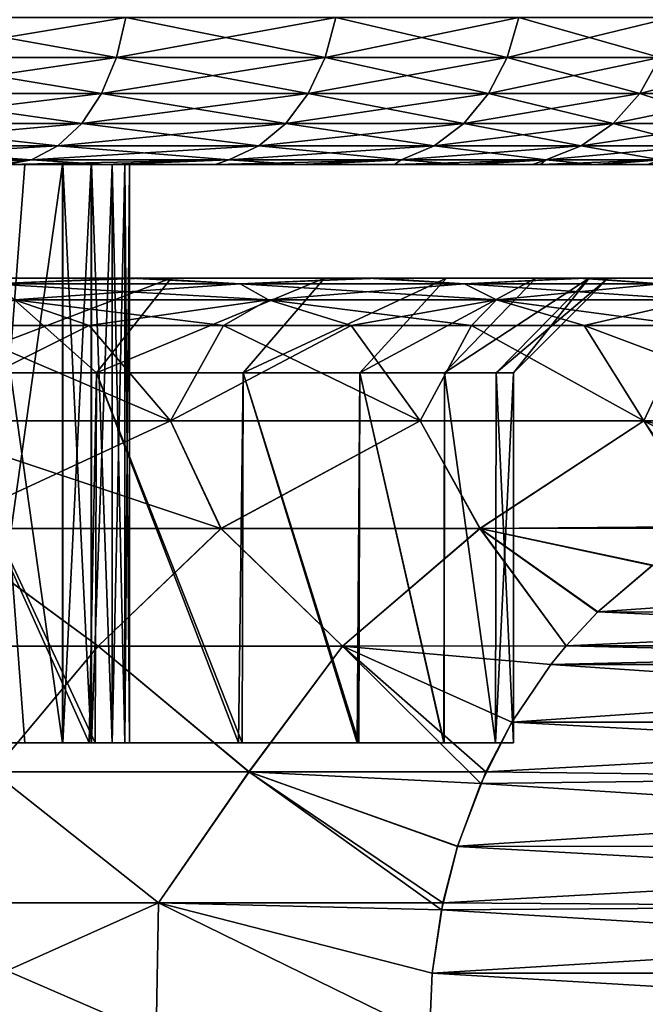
# Model space of a CAD drawing. Header units: metres. Extents: x -106 to 264, y -111 to 81.
# Tile 127 of 256: x 84.54 to 87.85, y 43.67 to 48.87. Entities that reach past the tile are written whole.
import ezdxf

# ---------------------------------------------------------------- set-up
doc = ezdxf.new("R2010")
doc.units = ezdxf.units.M
doc.layers.add('solid_20422013', color=7, linetype='CONTINUOUS')

msp = doc.modelspace()

# ---------------------------------------------------------------- linework, layer by layer
at = {"layer": 'solid_20422013'}
for points in [[(83.828529, 48.665913, -10.617209), (83.870598, 48.87748, -10.678156), (85.103966, 48.87748, -9.711873)], [(83.828529, 48.665913, -10.617209), (85.103966, 48.87748, -9.711873), (85.054863, 48.665913, -9.656441)], [(85.054863, 48.665913, 9.656441), (83.870598, 48.87748, 10.678156), (83.828529, 48.665913, 10.617209)], [(85.054863, 48.665913, 9.656441), (85.103966, 48.87748, 9.711873), (83.870598, 48.87748, 10.678156)], [(85.054863, 48.665913, -9.656441), (85.103966, 48.87748, -9.711873), (86.211876, 48.87748, -8.603969)], [(85.054863, 48.665913, -9.656441), (86.211876, 48.87748, -8.603969), (86.156441, 48.665913, -8.55486)], [(86.156441, 48.665913, 8.55486), (85.103966, 48.87748, 9.711873), (85.054863, 48.665913, 9.656441)], [(86.156441, 48.665913, 8.55486), (86.211876, 48.87748, 8.603969), (85.103966, 48.87748, 9.711873)], [(86.156441, 48.665913, -8.55486), (86.211876, 48.87748, -8.603969), (87.178154, 48.87748, -7.370599)], [(86.156441, 48.665913, -8.55486), (87.178154, 48.87748, -7.370599), (87.11721, 48.665913, -7.32853)], [(87.11721, 48.665913, 7.32853), (86.211876, 48.87748, 8.603969), (86.156441, 48.665913, 8.55486)], [(87.11721, 48.665913, 7.32853), (87.178154, 48.87748, 7.370599), (86.211876, 48.87748, 8.603969)], [(87.11721, 48.665913, -7.32853), (87.178154, 48.87748, -7.370599), (87.988731, 48.87748, -6.02975)], [(87.11721, 48.665913, -7.32853), (87.988731, 48.87748, -6.02975), (87.923157, 48.665913, -5.995334)], [(87.923157, 48.665913, 5.995334), (87.178154, 48.87748, 7.370599), (87.11721, 48.665913, 7.32853)], [(87.923157, 48.665913, 5.995334), (87.988731, 48.87748, 6.02975), (87.178154, 48.87748, 7.370599)], [(83.828529, 48.665913, 10.617209), (83.76075, 48.476158, 10.519011), (84.975739, 48.476158, 9.567129)], [(85.054863, 48.665913, -9.656441), (84.975739, 48.476158, -9.567129), (83.76075, 48.476158, -10.519011)], [(83.828529, 48.665913, -10.617209), (85.054863, 48.665913, -9.656441), (83.76075, 48.476158, -10.519011)], [(85.054863, 48.665913, 9.656441), (83.828529, 48.665913, 10.617209), (84.975739, 48.476158, 9.567129)], [(85.054863, 48.665913, 9.656441), (84.975739, 48.476158, 9.567129), (86.067131, 48.476158, 8.475737)], [(86.156441, 48.665913, -8.55486), (86.067131, 48.476158, -8.475737), (84.975739, 48.476158, -9.567129)], [(85.054863, 48.665913, -9.656441), (86.156441, 48.665913, -8.55486), (84.975739, 48.476158, -9.567129)], [(86.156441, 48.665913, 8.55486), (85.054863, 48.665913, 9.656441), (86.067131, 48.476158, 8.475737)], [(86.156441, 48.665913, 8.55486), (86.067131, 48.476158, 8.475737), (87.019012, 48.476158, 7.260749)], [(87.11721, 48.665913, -7.32853), (87.019012, 48.476158, -7.260749), (86.067131, 48.476158, -8.475737)], [(86.156441, 48.665913, -8.55486), (87.11721, 48.665913, -7.32853), (86.067131, 48.476158, -8.475737)], [(87.11721, 48.665913, 7.32853), (86.156441, 48.665913, 8.55486), (87.019012, 48.476158, 7.260749)], [(87.11721, 48.665913, 7.32853), (87.019012, 48.476158, 7.260749), (87.817505, 48.476158, 5.939883)], [(87.923157, 48.665913, -5.995334), (87.817505, 48.476158, -5.939883), (87.019012, 48.476158, -7.260749)], [(87.11721, 48.665913, -7.32853), (87.923157, 48.665913, -5.995334), (87.019012, 48.476158, -7.260749)], [(87.923157, 48.665913, 5.995334), (87.11721, 48.665913, 7.32853), (87.817505, 48.476158, 5.939883)], [(87.923157, 48.665913, 5.995334), (87.817505, 48.476158, 5.939883), (88.450958, 48.476158, 4.532401)], [(88.562523, 48.665913, -4.574712), (88.450958, 48.476158, -4.532401), (87.817505, 48.476158, -5.939883)], [(87.923157, 48.665913, -5.995334), (88.562523, 48.665913, -4.574712), (87.817505, 48.476158, -5.939883)], [(83.76075, 48.476158, 10.519011), (83.670662, 48.317749, 10.388495), (84.870575, 48.317749, 9.448423)], [(84.975739, 48.476158, -9.567129), (84.870575, 48.317749, -9.448423), (83.670662, 48.317749, -10.388495)], [(83.76075, 48.476158, -10.519011), (84.975739, 48.476158, -9.567129), (83.670662, 48.317749, -10.388495)], [(84.975739, 48.476158, 9.567129), (83.76075, 48.476158, 10.519011), (84.870575, 48.317749, 9.448423)], [(84.975739, 48.476158, 9.567129), (84.870575, 48.317749, 9.448423), (85.948425, 48.317749, 8.370573)], [(86.067131, 48.476158, -8.475737), (85.948425, 48.317749, -8.370573), (84.870575, 48.317749, -9.448423)], [(84.975739, 48.476158, -9.567129), (86.067131, 48.476158, -8.475737), (84.870575, 48.317749, -9.448423)], [(86.067131, 48.476158, 8.475737), (84.975739, 48.476158, 9.567129), (85.948425, 48.317749, 8.370573)], [(86.067131, 48.476158, 8.475737), (85.948425, 48.317749, 8.370573), (86.888496, 48.317749, 7.17066)], [(87.019012, 48.476158, -7.260749), (86.888496, 48.317749, -7.17066), (85.948425, 48.317749, -8.370573)], [(86.067131, 48.476158, -8.475737), (87.019012, 48.476158, -7.260749), (85.948425, 48.317749, -8.370573)], [(87.019012, 48.476158, 7.260749), (86.067131, 48.476158, 8.475737), (86.888496, 48.317749, 7.17066)], [(87.019012, 48.476158, 7.260749), (86.888496, 48.317749, 7.17066), (87.677078, 48.317749, 5.866184)], [(87.817505, 48.476158, -5.939883), (87.677078, 48.317749, -5.866184), (86.888496, 48.317749, -7.17066)], [(87.019012, 48.476158, -7.260749), (87.817505, 48.476158, -5.939883), (86.888496, 48.317749, -7.17066)], [(87.817505, 48.476158, 5.939883), (87.019012, 48.476158, 7.260749), (87.677078, 48.317749, 5.866184)], [(87.817505, 48.476158, 5.939883), (87.677078, 48.317749, 5.866184), (88.302673, 48.317749, 4.476164)], [(88.450958, 48.476158, -4.532401), (88.302673, 48.317749, -4.476164), (87.677078, 48.317749, -5.866184)], [(87.817505, 48.476158, -5.939883), (88.450958, 48.476158, -4.532401), (87.677078, 48.317749, -5.866184)], [(88.450958, 48.476158, 4.532401), (87.817505, 48.476158, 5.939883), (88.302673, 48.317749, 4.476164)], [(83.670662, 48.317749, 10.388495), (83.56279, 48.198643, 10.23222), (84.744652, 48.198643, 9.306291)], [(84.870575, 48.317749, -9.448423), (84.744652, 48.198643, -9.306291), (83.56279, 48.198643, -10.23222)], [(83.670662, 48.317749, -10.388495), (84.870575, 48.317749, -9.448423), (83.56279, 48.198643, -10.23222)], [(84.870575, 48.317749, 9.448423), (83.670662, 48.317749, 10.388495), (84.744652, 48.198643, 9.306291)], [(84.870575, 48.317749, 9.448423), (84.744652, 48.198643, 9.306291), (85.80629, 48.198643, 8.244654)], [(85.948425, 48.317749, -8.370573), (85.80629, 48.198643, -8.244654), (84.744652, 48.198643, -9.306291)], [(84.870575, 48.317749, -9.448423), (85.948425, 48.317749, -8.370573), (84.744652, 48.198643, -9.306291)], [(85.948425, 48.317749, 8.370573), (84.870575, 48.317749, 9.448423), (85.80629, 48.198643, 8.244654)], [(85.948425, 48.317749, 8.370573), (85.80629, 48.198643, 8.244654), (86.732224, 48.198643, 7.062791)], [(86.888496, 48.317749, -7.17066), (86.732224, 48.198643, -7.062791), (85.80629, 48.198643, -8.244654)], [(85.948425, 48.317749, -8.370573), (86.888496, 48.317749, -7.17066), (85.80629, 48.198643, -8.244654)], [(86.888496, 48.317749, 7.17066), (85.948425, 48.317749, 8.370573), (86.732224, 48.198643, 7.062791)], [(86.888496, 48.317749, 7.17066), (86.732224, 48.198643, 7.062791), (87.508942, 48.198643, 5.777938)], [(87.677078, 48.317749, -5.866184), (87.508942, 48.198643, -5.777938), (86.732224, 48.198643, -7.062791)], [(86.888496, 48.317749, -7.17066), (87.677078, 48.317749, -5.866184), (86.732224, 48.198643, -7.062791)], [(87.677078, 48.317749, 5.866184), (86.888496, 48.317749, 7.17066), (87.508942, 48.198643, 5.777938)], [(87.677078, 48.317749, 5.866184), (87.508942, 48.198643, 5.777938), (88.12513, 48.198643, 4.408829)], [(88.302673, 48.317749, -4.476164), (88.12513, 48.198643, -4.408829), (87.508942, 48.198643, -5.777938)], [(87.677078, 48.317749, -5.866184), (88.302673, 48.317749, -4.476164), (87.508942, 48.198643, -5.777938)], [(88.302673, 48.317749, 4.476164), (87.677078, 48.317749, 5.866184), (88.12513, 48.198643, 4.408829)], [(83.56279, 48.198643, 10.23222), (83.442558, 48.124825, 10.058037), (84.604301, 48.124825, 9.147869)], [(84.744652, 48.198643, -9.306291), (84.604301, 48.124825, -9.147869), (83.442558, 48.124825, -10.058037)], [(83.56279, 48.198643, -10.23222), (84.744652, 48.198643, -9.306291), (83.442558, 48.124825, -10.058037)], [(84.744652, 48.198643, 9.306291), (83.56279, 48.198643, 10.23222), (84.604301, 48.124825, 9.147869)], [(84.744652, 48.198643, 9.306291), (84.604301, 48.124825, 9.147869), (85.647873, 48.124825, 8.104305)], [(85.80629, 48.198643, -8.244654), (85.647873, 48.124825, -8.104305), (84.604301, 48.124825, -9.147869)], [(84.744652, 48.198643, -9.306291), (85.80629, 48.198643, -8.244654), (84.604301, 48.124825, -9.147869)], [(85.80629, 48.198643, 8.244654), (84.744652, 48.198643, 9.306291), (85.647873, 48.124825, 8.104305)], [(85.80629, 48.198643, 8.244654), (85.647873, 48.124825, 8.104305), (86.558037, 48.124825, 6.942562)], [(86.732224, 48.198643, -7.062791), (86.558037, 48.124825, -6.942562), (85.647873, 48.124825, -8.104305)], [(85.80629, 48.198643, -8.244654), (86.732224, 48.198643, -7.062791), (85.647873, 48.124825, -8.104305)], [(86.732224, 48.198643, 7.062791), (85.80629, 48.198643, 8.244654), (86.558037, 48.124825, 6.942562)], [(86.732224, 48.198643, 7.062791), (86.558037, 48.124825, 6.942562), (87.321533, 48.124825, 5.67958)], [(87.508942, 48.198643, -5.777938), (87.321533, 48.124825, -5.67958), (86.558037, 48.124825, -6.942562)], [(86.732224, 48.198643, -7.062791), (87.508942, 48.198643, -5.777938), (86.558037, 48.124825, -6.942562)], [(87.508942, 48.198643, 5.777938), (86.732224, 48.198643, 7.062791), (87.321533, 48.124825, 5.67958)], [(87.508942, 48.198643, 5.777938), (87.321533, 48.124825, 5.67958), (87.927231, 48.124825, 4.333778)], [(88.12513, 48.198643, -4.408829), (87.927231, 48.124825, -4.333778), (87.321533, 48.124825, -5.67958)], [(87.508942, 48.198643, -5.777938), (88.12513, 48.198643, -4.408829), (87.321533, 48.124825, -5.67958)], [(88.12513, 48.198643, 4.408829), (87.508942, 48.198643, 5.777938), (87.927231, 48.124825, 4.333778)], [(84.604301, 48.124825, 9.147869), (83.442558, 48.124825, 10.058037), (84.422333, 48.099998, 9.01168)], [(83.442558, 48.124825, -10.058037), (84.604301, 48.124825, -9.147869), (83.860176, 48.099998, -9.475333)], [(84.604301, 48.124825, -9.147869), (84.47197, 48.099998, -8.967382), (83.860176, 48.099998, -9.475333)], [(84.604301, 48.124825, 9.147869), (84.422333, 48.099998, 9.01168), (84.991005, 48.099998, 8.479493)], [(85.647873, 48.124825, -8.104305), (85.043022, 48.099998, -8.427077), (84.47197, 48.099998, -8.967382)], [(84.604301, 48.124825, -9.147869), (85.647873, 48.124825, -8.104305), (84.47197, 48.099998, -8.967382)], [(85.647873, 48.124825, 8.104305), (84.604301, 48.124825, 9.147869), (84.991005, 48.099998, 8.479493)], [(85.647873, 48.124825, 8.104305), (84.991005, 48.099998, 8.479493), (86.017212, 48.099998, 7.308202)], [(85.647873, 48.124825, -8.104305), (85.574356, 48.099998, -7.851888), (85.043022, 48.099998, -8.427077)], [(86.558037, 48.124825, -6.942562), (86.069359, 48.099998, -7.239356), (85.574356, 48.099998, -7.851888)], [(85.647873, 48.124825, -8.104305), (86.558037, 48.124825, -6.942562), (85.574356, 48.099998, -7.851888)], [(86.558037, 48.124825, 6.942562), (85.647873, 48.124825, 8.104305), (86.017212, 48.099998, 7.308202)], [(86.558037, 48.124825, 6.942562), (86.017212, 48.099998, 7.308202), (86.883499, 48.099998, 6.015114)], [(86.558037, 48.124825, -6.942562), (86.523186, 48.099998, -6.597017), (86.069359, 48.099998, -7.239356)], [(87.321533, 48.124825, -5.67958), (86.930962, 48.099998, -5.932408), (86.523186, 48.099998, -6.597017)], [(86.558037, 48.124825, -6.942562), (87.321533, 48.124825, -5.67958), (86.523186, 48.099998, -6.597017)], [(87.321533, 48.124825, 5.67958), (86.558037, 48.124825, 6.942562), (86.883499, 48.099998, 6.015114)], [(87.321533, 48.124825, 5.67958), (86.883499, 48.099998, 6.015114), (87.250496, 48.099998, 5.329163)], [(87.321533, 48.124825, -5.67958), (87.293648, 48.099998, -5.242115), (86.930962, 48.099998, -5.932408)], [(87.321533, 48.124825, 5.67958), (87.250496, 48.099998, 5.329163), (87.5756, 48.099998, 4.613967)], [(87.927231, 48.124825, -4.333778), (87.613075, 48.099998, -4.523924), (87.293648, 48.099998, -5.242115)], [(87.321533, 48.124825, -5.67958), (87.927231, 48.124825, -4.333778), (87.293648, 48.099998, -5.242115)], [(87.927231, 48.124825, 4.333778), (87.321533, 48.124825, 5.67958), (87.5756, 48.099998, 4.613967)], [(87.927231, 48.124825, 4.333778), (87.5756, 48.099998, 4.613967), (87.854584, 48.099998, 3.879293)], [(87.927231, 48.124825, -4.333778), (87.88575, 48.099998, -3.787179), (87.613075, 48.099998, -4.523924)], [(76.465355, 48.099998, -8.621778), (84.47197, 48.099998, -8.967382), (85.043022, 48.099998, -8.427077)], [(77.689178, 48.099998, -8.540537), (76.465355, 48.099998, -8.621778), (85.043022, 48.099998, -8.427077)], [(78.890289, 48.099998, -8.283485), (77.689178, 48.099998, -8.540537), (85.043022, 48.099998, -8.427077)], [(84.991005, 48.099998, 8.479493), (77.757996, 48.099998, 8.530676), (78.958427, 48.099998, 8.263096)], [(84.991005, 48.099998, 8.479493), (84.422333, 48.099998, 9.01168), (77.757996, 48.099998, 8.530676)], [(78.890289, 48.099998, -8.283485), (85.043022, 48.099998, -8.427077), (85.574356, 48.099998, -7.851888)], [(80.043869, 48.099998, -7.861043), (78.890289, 48.099998, -8.283485), (85.574356, 48.099998, -7.851888)], [(84.991005, 48.099998, 8.479493), (78.958427, 48.099998, 8.263096), (80.108856, 48.099998, 7.831429)], [(81.123268, 48.099998, -7.277587), (80.043869, 48.099998, -7.861043), (85.574356, 48.099998, -7.851888)], [(86.017212, 48.099998, 7.308202), (80.108856, 48.099998, 7.831429), (81.179695, 48.099998, 7.241518)], [(86.017212, 48.099998, 7.308202), (84.991005, 48.099998, 8.479493), (80.108856, 48.099998, 7.831429)], [(81.123268, 48.099998, -7.277587), (86.069359, 48.099998, -7.239356), (86.523186, 48.099998, -6.597017)], [(82.110878, 48.099998, -6.547771), (81.123268, 48.099998, -7.277587), (86.523186, 48.099998, -6.597017)], [(81.123268, 48.099998, -7.277587), (85.574356, 48.099998, -7.851888), (86.069359, 48.099998, -7.239356)], [(86.017212, 48.099998, 7.308202), (81.179695, 48.099998, 7.241518), (82.155968, 48.099998, 6.508871)], [(82.110878, 48.099998, -6.547771), (86.523186, 48.099998, -6.597017), (86.930962, 48.099998, -5.932408)], [(82.985405, 48.099998, -5.681097), (82.110878, 48.099998, -6.547771), (86.930962, 48.099998, -5.932408)], [(86.883499, 48.099998, 6.015114), (82.155968, 48.099998, 6.508871), (83.017311, 48.099998, 5.645023)], [(86.883499, 48.099998, 6.015114), (86.017212, 48.099998, 7.308202), (82.155968, 48.099998, 6.508871)], [(82.985405, 48.099998, -5.681097), (86.930962, 48.099998, -5.932408), (87.293648, 48.099998, -5.242115)], [(83.377586, 48.099998, -5.20064), (82.985405, 48.099998, -5.681097), (87.293648, 48.099998, -5.242115)], [(87.250496, 48.099998, 5.329163), (83.017311, 48.099998, 5.645023), (83.750366, 48.099998, 4.667745)], [(87.250496, 48.099998, 5.329163), (86.883499, 48.099998, 6.015114), (83.017311, 48.099998, 5.645023)], [(83.377586, 48.099998, -5.20064), (87.293648, 48.099998, -5.242115), (87.613075, 48.099998, -4.523924)], [(83.731186, 48.099998, -4.697393), (83.377586, 48.099998, -5.20064), (87.613075, 48.099998, -4.523924)], [(84.047455, 48.099998, -4.167731), (83.731186, 48.099998, -4.697393), (87.613075, 48.099998, -4.523924)], [(87.5756, 48.099998, 4.613967), (83.750366, 48.099998, 4.667745), (84.338463, 48.099998, 3.590037)], [(87.5756, 48.099998, 4.613967), (87.250496, 48.099998, 5.329163), (83.750366, 48.099998, 4.667745)], [(84.047455, 48.099998, -4.167731), (87.613075, 48.099998, -4.523924), (87.88575, 48.099998, -3.787179)], [(84.328812, 48.099998, -3.609987), (84.047455, 48.099998, -4.167731), (87.88575, 48.099998, -3.787179)], [(84.338463, 48.099998, 3.590037), (84.328812, 45.045994, 3.609987), (84.570618, 45.045994, 3.03357)], [(84.570618, 48.099998, -3.03357), (84.338463, 45.045994, -3.590037), (84.328812, 48.099998, -3.609987)], [(84.328812, 48.099998, -3.609987), (87.88575, 48.099998, -3.787179), (88.108154, 48.099998, -3.04122)], [(84.570618, 48.099998, -3.03357), (84.328812, 48.099998, -3.609987), (88.108154, 48.099998, -3.04122)], [(84.338463, 48.099998, 3.590037), (84.570618, 45.045994, 3.03357), (84.768242, 45.045994, 2.447891)], [(84.771233, 48.099998, 2.437751), (84.338463, 48.099998, 3.590037), (84.768242, 45.045994, 2.447891)], [(84.768242, 48.099998, -2.447891), (84.771233, 45.045994, -2.437751), (84.338463, 45.045994, -3.590037)], [(84.768242, 48.099998, -2.447891), (84.338463, 45.045994, -3.590037), (84.570618, 48.099998, -3.03357)], [(88.083214, 48.099998, 3.134906), (84.338463, 48.099998, 3.590037), (84.771233, 48.099998, 2.437751)], [(87.854584, 48.099998, 3.879293), (87.5756, 48.099998, 4.613967), (84.338463, 48.099998, 3.590037)], [(88.083214, 48.099998, 3.134906), (87.854584, 48.099998, 3.879293), (84.338463, 48.099998, 3.590037)], [(84.570618, 48.099998, -3.03357), (88.108154, 48.099998, -3.04122), (88.280251, 48.099998, -2.282964)], [(84.768242, 48.099998, -2.447891), (84.570618, 48.099998, -3.03357), (88.280251, 48.099998, -2.282964)], [(84.771233, 48.099998, 2.437751), (84.768242, 45.045994, 2.447891), (84.920891, 45.045994, 1.854517)], [(84.920891, 48.099998, -1.854517), (84.771233, 45.045994, -2.437751), (84.768242, 48.099998, -2.447891)], [(84.920891, 48.099998, -1.854517), (84.768242, 48.099998, -2.447891), (88.280251, 48.099998, -2.282964)], [(84.921906, 48.099998, 1.84779), (84.771233, 48.099998, 2.437751), (84.920891, 45.045994, 1.854517)], [(84.920891, 48.099998, -1.854517), (84.921906, 45.045994, -1.84779), (84.771233, 45.045994, -2.437751)], [(88.261375, 48.099998, 2.377588), (84.771233, 48.099998, 2.437751), (84.921906, 48.099998, 1.84779)], [(88.261375, 48.099998, 2.377588), (88.083214, 48.099998, 3.134906), (84.771233, 48.099998, 2.437751)], [(84.921906, 48.099998, 1.84779), (84.920891, 45.045994, 1.854517), (85.030907, 45.045994, 1.248744)], [(85.030907, 48.099998, -1.248744), (84.921906, 45.045994, -1.84779), (84.920891, 48.099998, -1.854517)], [(84.920891, 48.099998, -1.854517), (88.280251, 48.099998, -2.282964), (88.40361, 48.099998, -1.509287)], [(85.030907, 48.099998, -1.248744), (84.920891, 48.099998, -1.854517), (88.40361, 48.099998, -1.509287)], [(85.030754, 48.099998, 1.244845), (84.921906, 48.099998, 1.84779), (85.030907, 45.045994, 1.248744)], [(85.030907, 48.099998, -1.248744), (85.030754, 45.045994, -1.244845), (84.921906, 45.045994, -1.84779)], [(88.390984, 48.099998, 1.604072), (84.921906, 48.099998, 1.84779), (85.030754, 48.099998, 1.244845)], [(88.390984, 48.099998, 1.604072), (88.261375, 48.099998, 2.377588), (84.921906, 48.099998, 1.84779)], [(85.030754, 48.099998, 1.244845), (85.030907, 45.045994, 1.248744), (85.098274, 45.045994, 0.630571)], [(85.097786, 48.099998, 0.628915), (85.030754, 48.099998, 1.244845), (85.098274, 45.045994, 0.630571)], [(85.098274, 48.099998, -0.630571), (85.097786, 45.045994, -0.628915), (85.030754, 45.045994, -1.244845)], [(85.098274, 48.099998, -0.630571), (85.030754, 45.045994, -1.244845), (85.030907, 48.099998, -1.248744)], [(88.470871, 48.099998, 0.824049), (85.030754, 48.099998, 1.244845), (85.097786, 48.099998, 0.628915)], [(88.470871, 48.099998, 0.824049), (88.390984, 48.099998, 1.604072), (85.030754, 48.099998, 1.244845)], [(85.030907, 48.099998, -1.248744), (88.40361, 48.099998, -1.509287), (88.49984, 48.099998, 0.04721)], [(85.098274, 48.099998, -0.630571), (85.030907, 48.099998, -1.248744), (88.49984, 48.099998, 0.04721)], [(85.097786, 48.099998, 0.628915), (85.098274, 45.045994, 0.630571), (85.123001, 45.045994)], [(85.123001, 48.099998), (85.123001, 45.045994), (85.097786, 45.045994, -0.628915)], [(85.097786, 48.099998, 0.628915), (85.123001, 45.045994), (85.123001, 48.099998)], [(85.098274, 48.099998, -0.630571), (85.123001, 48.099998), (85.097786, 45.045994, -0.628915)], [(88.49984, 48.099998, 0.04721), (85.097786, 48.099998, 0.628915), (85.123001, 48.099998)], [(88.49984, 48.099998, 0.04721), (88.470871, 48.099998, 0.824049), (85.097786, 48.099998, 0.628915)], [(85.098274, 48.099998, -0.630571), (88.49984, 48.099998, 0.04721), (85.123001, 48.099998)], [(83.73217, 47.5, -11.571076), (85.126991, 47.5, -10.571954), (84.387207, 47.471123, -11.426587)], [(84.384346, 47.5, -7.884067), (85.126991, 47.5, -10.571954), (83.73217, 47.5, -11.571076)], [(84.387207, 47.471123, 11.426587), (85.200012, 47.5, 10.512093), (83.82196, 47.5, 11.514871)], [(84.384064, 47.5, 7.884346), (83.82196, 47.5, 11.514871), (85.200012, 47.5, 10.512093)], [(84.030685, 46.999992, -7.530687), (84.949211, 46.999992, -6.483309), (84.384346, 47.5, -7.884067)], [(84.030685, 46.999992, 7.530687), (84.384064, 47.5, 7.884346), (85.34269, 47.5, 6.789998)], [(84.030685, 46.999992, 7.530687), (85.34269, 47.5, 6.789998), (84.949211, 46.999992, 6.483309)], [(85.34269, 47.5, 6.789998), (84.384064, 47.5, 7.884346), (85.200012, 47.5, 10.512093)], [(84.384346, 47.5, -7.884067), (85.342926, 47.5, -6.789694), (85.126991, 47.5, -10.571954)], [(84.949211, 46.999992, -6.483309), (85.342926, 47.5, -6.789694), (84.384346, 47.5, -7.884067)], [(85.126991, 47.5, -10.571954), (85.707024, 47.471123, -10.392577), (84.387207, 47.471123, -11.426587)], [(84.387207, 47.471123, 11.426587), (85.707024, 47.471123, 10.392577), (85.200012, 47.5, 10.512093)], [(84.949211, 46.999992, -6.483309), (86.152946, 47.5, -5.58053), (85.342926, 47.5, -6.789694)], [(84.949211, 46.999992, -6.483309), (85.723167, 46.999992, -5.325), (86.152946, 47.5, -5.58053)], [(84.949211, 46.999992, 6.483309), (85.34269, 47.5, 6.789998), (86.152771, 47.5, 5.580833)], [(84.949211, 46.999992, 6.483309), (86.152771, 47.5, 5.580833), (85.723167, 46.999992, 5.325)], [(85.126991, 47.5, -10.571954), (86.38179, 47.5, -9.409348), (85.707024, 47.471123, -10.392577)], [(86.152946, 47.5, -5.58053), (86.38179, 47.5, -9.409348), (85.126991, 47.5, -10.571954)], [(85.342926, 47.5, -6.789694), (86.152946, 47.5, -5.58053), (85.126991, 47.5, -10.571954)], [(85.707024, 47.471123, 10.392577), (86.437057, 47.5, 9.351251), (85.200012, 47.5, 10.512093)], [(85.34269, 47.5, 6.789998), (85.200012, 47.5, 10.512093), (86.437057, 47.5, 9.351251)], [(86.152771, 47.5, 5.580833), (85.34269, 47.5, 6.789998), (86.437057, 47.5, 9.351251)], [(86.38179, 47.5, -9.409348), (86.892578, 47.471123, -9.20702), (85.707024, 47.471123, -10.392577)], [(85.707024, 47.471123, 10.392577), (86.892578, 47.471123, 9.20702), (86.437057, 47.5, 9.351251)], [(85.723167, 46.999992, -5.325), (86.797142, 47.5, -4.273884), (86.152946, 47.5, -5.58053)], [(85.723167, 46.999992, -5.325), (86.339317, 46.999992, -4.075579), (86.797142, 47.5, -4.273884)], [(85.723167, 46.999992, 5.325), (86.152771, 47.5, 5.580833), (86.797028, 47.5, 4.274156)], [(85.723167, 46.999992, 5.325), (86.797028, 47.5, 4.274156), (86.339317, 46.999992, 4.075579)], [(86.797028, 47.5, 4.274156), (86.152771, 47.5, 5.580833), (86.437057, 47.5, 9.351251)], [(86.152946, 47.5, -5.58053), (86.797142, 47.5, -4.273884), (86.38179, 47.5, -9.409348)], [(86.339317, 46.999992, -4.075579), (87.268005, 47.5, -2.893493), (86.797142, 47.5, -4.273884)], [(86.339317, 46.999992, -4.075579), (86.787109, 46.999992, -2.756423), (87.268005, 47.5, -2.893493)], [(86.339317, 46.999992, 4.075579), (86.797028, 47.5, 4.274156), (87.267952, 47.5, 2.893705)], [(86.339317, 46.999992, 4.075579), (87.267952, 47.5, 2.893705), (86.787109, 46.999992, 2.756423)], [(86.38179, 47.5, -9.409348), (87.49369, 47.5, -8.080476), (86.892578, 47.471123, -9.20702)], [(87.268005, 47.5, -2.893493), (87.49369, 47.5, -8.080476), (86.38179, 47.5, -9.409348)], [(86.797142, 47.5, -4.273884), (87.268005, 47.5, -2.893493), (86.38179, 47.5, -9.409348)], [(86.892578, 47.471123, 9.20702), (87.530716, 47.5, 8.030489), (86.437057, 47.5, 9.351251)], [(86.797028, 47.5, 4.274156), (86.437057, 47.5, 9.351251), (87.530716, 47.5, 8.030489)], [(86.787109, 46.999992, -2.756423), (87.550636, 47.5, -1.472554), (87.268005, 47.5, -2.893493)], [(86.787109, 46.999992, -2.756423), (87.058891, 46.999992, -1.390104), (87.550636, 47.5, -1.472554)], [(86.787109, 46.999992, 2.756423), (87.267952, 47.5, 2.893705), (87.550621, 47.5, 1.472675)], [(86.787109, 46.999992, 2.756423), (87.550621, 47.5, 1.472675), (87.058891, 46.999992, 1.390104)], [(87.267952, 47.5, 2.893705), (86.797028, 47.5, 4.274156), (87.530716, 47.5, 8.030489)], [(87.49369, 47.5, -8.080476), (87.92659, 47.471123, -7.887204), (86.892578, 47.471123, -9.20702)], [(86.892578, 47.471123, 9.20702), (87.92659, 47.471123, 7.887204), (87.530716, 47.5, 8.030489)], [(87.058891, 46.999992, 1.390104), (87.550621, 47.5, 1.472675), (87.650009, 47.5)], [(87.058891, 46.999992, 1.390104), (87.650009, 47.5), (87.150002, 46.999992)], [(87.058891, 46.999992, -1.390104), (87.150002, 46.999992), (87.550636, 47.5, -1.472554)], [(87.150002, 46.999992), (87.650009, 47.5), (87.550636, 47.5, -1.472554)], [(87.550621, 47.5, 1.472675), (87.267952, 47.5, 2.893705), (87.530716, 47.5, 8.030489)], [(87.268005, 47.5, -2.893493), (87.550636, 47.5, -1.472554), (87.49369, 47.5, -8.080476)], [(87.49369, 47.5, -8.080476), (88.427277, 47.5, -6.628619), (87.92659, 47.471123, -7.887204)], [(87.650009, 47.5), (88.427277, 47.5, -6.628619), (87.49369, 47.5, -8.080476)], [(87.550636, 47.5, -1.472554), (87.650009, 47.5), (87.49369, 47.5, -8.080476)], [(87.92659, 47.471123, 7.887204), (88.448807, 47.5, 6.589761), (87.530716, 47.5, 8.030489)], [(87.550621, 47.5, 1.472675), (87.530716, 47.5, 8.030489), (88.448807, 47.5, 6.589761)], [(87.550621, 47.5, 1.472675), (88.448807, 47.5, 6.589761), (87.650009, 47.5)], [(87.650009, 47.5), (88.448807, 47.5, 6.589761), (88.427277, 47.5, -6.628619)], [(84.51503, 47.38604, -11.611775), (84.387207, 47.471123, -11.426587), (85.707024, 47.471123, -10.392577)], [(85.856239, 47.38604, 10.561007), (85.707024, 47.471123, 10.392577), (84.387207, 47.471123, 11.426587)], [(84.51503, 47.38604, 11.611775), (85.856239, 47.38604, 10.561007), (84.387207, 47.471123, 11.426587)], [(85.856239, 47.38604, -10.561007), (84.51503, 47.38604, -11.611775), (85.707024, 47.471123, -10.392577)], [(85.856239, 47.38604, -10.561007), (85.707024, 47.471123, -10.392577), (86.892578, 47.471123, -9.20702)], [(87.061005, 47.38604, 9.356236), (86.892578, 47.471123, 9.20702), (85.707024, 47.471123, 10.392577)], [(85.856239, 47.38604, 10.561007), (87.061005, 47.38604, 9.356236), (85.707024, 47.471123, 10.392577)], [(87.061005, 47.38604, -9.356236), (85.856239, 47.38604, -10.561007), (86.892578, 47.471123, -9.20702)], [(87.061005, 47.38604, -9.356236), (86.892578, 47.471123, -9.20702), (87.92659, 47.471123, -7.887204)], [(88.111778, 47.38604, 8.01503), (87.92659, 47.471123, 7.887204), (86.892578, 47.471123, 9.20702)], [(87.061005, 47.38604, 9.356236), (88.111778, 47.38604, 8.01503), (86.892578, 47.471123, 9.20702)], [(88.111778, 47.38604, -8.01503), (87.061005, 47.38604, -9.356236), (87.92659, 47.471123, -7.887204)], [(84.51503, 47.38604, 11.611775), (84.166176, 47.25, 12.079959), (84.909554, 47.25, 11.574759)], [(84.51503, 47.38604, -11.611775), (84.909554, 47.25, -11.574759), (84.166176, 47.25, -12.079959)], [(84.51503, 47.38604, 11.611775), (84.909554, 47.25, 11.574759), (85.619743, 47.25, 11.023879)], [(84.51503, 47.38604, 11.611775), (85.619743, 47.25, 11.023879), (85.856239, 47.38604, 10.561007)], [(85.856239, 47.38604, -10.561007), (84.909554, 47.25, -11.574759), (84.51503, 47.38604, -11.611775)], [(85.856239, 47.38604, -10.561007), (85.619743, 47.25, -11.023879), (84.909554, 47.25, -11.574759)], [(85.856239, 47.38604, 10.561007), (85.619743, 47.25, 11.023879), (86.293945, 47.25, 10.429492)], [(85.856239, 47.38604, -10.561007), (86.293945, 47.25, -10.429492), (85.619743, 47.25, -11.023879)], [(85.856239, 47.38604, 10.561007), (86.293945, 47.25, 10.429492), (86.929489, 47.25, 9.793945)], [(85.856239, 47.38604, 10.561007), (86.929489, 47.25, 9.793945), (87.061005, 47.38604, 9.356236)], [(87.061005, 47.38604, -9.356236), (86.293945, 47.25, -10.429492), (85.856239, 47.38604, -10.561007)], [(87.061005, 47.38604, -9.356236), (86.929489, 47.25, -9.793945), (86.293945, 47.25, -10.429492)], [(87.061005, 47.38604, 9.356236), (86.929489, 47.25, 9.793945), (87.52388, 47.25, 9.119745)], [(87.061005, 47.38604, -9.356236), (87.52388, 47.25, -9.119745), (86.929489, 47.25, -9.793945)], [(87.061005, 47.38604, 9.356236), (87.52388, 47.25, 9.119745), (88.07476, 47.25, 8.409554)], [(87.061005, 47.38604, 9.356236), (88.07476, 47.25, 8.409554), (88.111778, 47.38604, 8.01503)], [(88.111778, 47.38604, -8.01503), (87.52388, 47.25, -9.119745), (87.061005, 47.38604, -9.356236)], [(88.111778, 47.38604, -8.01503), (88.07476, 47.25, -8.409554), (87.52388, 47.25, -9.119745)], [(84.166176, 47.25, 12.079959), (83.901245, 46.746708, 12.819327), (85.339432, 46.746708, 11.873416)], [(84.909554, 47.25, -11.574759), (85.339432, 46.746708, -11.873416), (83.901245, 46.746708, -12.819327)], [(84.166176, 47.25, -12.079959), (84.909554, 47.25, -11.574759), (83.901245, 46.746708, -12.819327)], [(84.909554, 47.25, 11.574759), (84.166176, 47.25, 12.079959), (85.339432, 46.746708, 11.873416)], [(85.619743, 47.25, 11.023879), (84.909554, 47.25, 11.574759), (85.339432, 46.746708, 11.873416)], [(84.909554, 47.25, -11.574759), (85.619743, 47.25, -11.023879), (85.339432, 46.746708, -11.873416)], [(85.619743, 47.25, 11.023879), (85.339432, 46.746708, 11.873416), (86.658081, 46.746708, 10.766937)], [(86.293945, 47.25, -10.429492), (86.658081, 46.746708, -10.766937), (85.339432, 46.746708, -11.873416)], [(85.619743, 47.25, -11.023879), (86.293945, 47.25, -10.429492), (85.339432, 46.746708, -11.873416)], [(86.293945, 47.25, 10.429492), (85.619743, 47.25, 11.023879), (86.658081, 46.746708, 10.766937)], [(86.929489, 47.25, 9.793945), (86.293945, 47.25, 10.429492), (86.658081, 46.746708, 10.766937)], [(86.293945, 47.25, -10.429492), (86.929489, 47.25, -9.793945), (86.658081, 46.746708, -10.766937)], [(86.929489, 47.25, 9.793945), (86.658081, 46.746708, 10.766937), (87.839363, 46.746708, 9.514853)], [(86.929489, 47.25, -9.793945), (87.839363, 46.746708, -9.514853), (86.658081, 46.746708, -10.766937)], [(87.52388, 47.25, 9.119745), (86.929489, 47.25, 9.793945), (87.839363, 46.746708, 9.514853)], [(86.929489, 47.25, -9.793945), (87.52388, 47.25, -9.119745), (87.839363, 46.746708, -9.514853)], [(87.52388, 47.25, 9.119745), (87.839363, 46.746708, 9.514853), (88.867294, 46.746708, 8.134098)], [(88.07476, 47.25, 8.409554), (87.52388, 47.25, 9.119745), (88.867294, 46.746708, 8.134098)], [(87.52388, 47.25, -9.119745), (88.07476, 47.25, -8.409554), (87.839363, 46.746708, -9.514853)], [(88.07476, 47.25, -8.409554), (88.867294, 46.746708, -8.134098), (87.839363, 46.746708, -9.514853)], [(83.979034, 45.045994, -7.581929), (84.909355, 45.045994, -6.532153), (84.030685, 46.999992, -7.530687)], [(84.030685, 46.999992, 7.530687), (84.941193, 45.045994, 6.491518), (84.025551, 45.045994, 7.53577)], [(84.909355, 45.045994, -6.532153), (84.949211, 46.999992, -6.483309), (84.030685, 46.999992, -7.530687)], [(84.030685, 46.999992, 7.530687), (84.949211, 46.999992, 6.483309), (84.941193, 45.045994, 6.491518)], [(84.909355, 45.045994, -6.532153), (85.698448, 45.045994, -5.367542), (84.949211, 46.999992, -6.483309)], [(84.949211, 46.999992, 6.483309), (85.716972, 45.045994, 5.33568), (84.941193, 45.045994, 6.491518)], [(85.698448, 45.045994, -5.367542), (85.723167, 46.999992, -5.325), (84.949211, 46.999992, -6.483309)], [(84.949211, 46.999992, 6.483309), (85.723167, 46.999992, 5.325), (85.716972, 45.045994, 5.33568)], [(85.698448, 45.045994, -5.367542), (86.325005, 45.045994, -4.105357), (85.723167, 46.999992, -5.325)], [(85.723167, 46.999992, 5.325), (86.334015, 45.045994, 4.084758), (85.716972, 45.045994, 5.33568)], [(86.325005, 45.045994, -4.105357), (86.339317, 46.999992, -4.075579), (85.723167, 46.999992, -5.325)], [(85.723167, 46.999992, 5.325), (86.339317, 46.999992, 4.075579), (86.334015, 45.045994, 4.084758)], [(86.325005, 45.045994, -4.105357), (86.782562, 45.045994, -2.773307), (86.339317, 46.999992, -4.075579)], [(86.339317, 46.999992, 4.075579), (86.785225, 45.045994, 2.763419), (86.334015, 45.045994, 4.084758)], [(86.782562, 45.045994, -2.773307), (86.787109, 46.999992, -2.756423), (86.339317, 46.999992, -4.075579)], [(86.339317, 46.999992, 4.075579), (86.787109, 46.999992, 2.756423), (86.785225, 45.045994, 2.763419)], [(86.782562, 45.045994, -2.773307), (87.05587, 45.045994, -1.409038), (86.787109, 46.999992, -2.756423)], [(86.787109, 46.999992, 2.756423), (87.05555, 45.045994, 1.405604), (86.785225, 45.045994, 2.763419)], [(87.05587, 45.045994, -1.409038), (87.058891, 46.999992, -1.390104), (86.787109, 46.999992, -2.756423)], [(86.787109, 46.999992, 2.756423), (87.058891, 46.999992, 1.390104), (87.05555, 45.045994, 1.405604)], [(87.05555, 45.045994, 1.405604), (87.150002, 46.999992), (87.150002, 45.045994)], [(87.058891, 46.999992, 1.390104), (87.150002, 46.999992), (87.05555, 45.045994, 1.405604)], [(87.05587, 45.045994, -1.409038), (87.150002, 45.045994), (87.058891, 46.999992, -1.390104)], [(87.150002, 45.045994), (87.150002, 46.999992), (87.058891, 46.999992, -1.390104)], [(85.604797, 46.178066, 12.199248), (85.339432, 46.746708, 11.873416), (83.901245, 46.746708, 12.819327)], [(84.110306, 46.178066, 13.183406), (85.604797, 46.178066, 12.199248), (83.901245, 46.746708, 12.819327)], [(83.901245, 46.746708, -12.819327), (85.339432, 46.746708, -11.873416), (84.112015, 46.178066, -13.182422)], [(85.339432, 46.746708, -11.873416), (85.606377, 46.178066, -12.198071), (84.112015, 46.178066, -13.182422)], [(85.604797, 46.178066, 12.199248), (86.658081, 46.746708, 10.766937), (85.339432, 46.746708, 11.873416)], [(85.339432, 46.746708, -11.873416), (86.658081, 46.746708, -10.766937), (85.606377, 46.178066, -12.198071)], [(85.604797, 46.178066, 12.199248), (86.973465, 46.178066, 11.046512), (86.658081, 46.746708, 10.766937)], [(86.658081, 46.746708, -10.766937), (86.974899, 46.178066, -11.045157), (85.606377, 46.178066, -12.198071)], [(86.973465, 46.178066, 11.046512), (87.839363, 46.746708, 9.514853), (86.658081, 46.746708, 10.766937)], [(86.658081, 46.746708, -10.766937), (87.839363, 46.746708, -9.514853), (86.974899, 46.178066, -11.045157)], [(86.973465, 46.178066, 11.046512), (88.214294, 46.188915, 9.71024), (87.839363, 46.746708, 9.514853)], [(87.839363, 46.746708, -9.514853), (88.196152, 46.179077, -9.741673), (86.974899, 46.178066, -11.045157)], [(89.021805, 46.460167, 8.311593), (88.867294, 46.746708, 8.134098), (87.839363, 46.746708, 9.514853)], [(88.593681, 46.351624, 9.053125), (89.021805, 46.460167, 8.311593), (87.839363, 46.746708, 9.514853)], [(88.214294, 46.188915, 9.71024), (88.593681, 46.351624, 9.053125), (87.839363, 46.746708, 9.514853)], [(87.839363, 46.746708, -9.514853), (88.867294, 46.746708, -8.134098), (88.196152, 46.179077, -9.741673)], [(87.882935, 45.981903, 10.284185), (88.214294, 46.188915, 9.71024), (86.973465, 46.178066, 11.046512)], [(83.579414, 45.555901, 13.85374), (84.957954, 45.555901, 13.057839), (84.110306, 46.178066, 13.183406)], [(84.957985, 45.555901, -13.057823), (83.579445, 45.555901, -13.853726), (84.112015, 46.178066, -13.182422)], [(84.957954, 45.555901, 13.057839), (85.604797, 46.178066, 12.199248), (84.110306, 46.178066, 13.183406)], [(84.957985, 45.555901, -13.057823), (84.112015, 46.178066, -13.182422), (85.606377, 46.178066, -12.198071)], [(84.957954, 45.555901, 13.057839), (86.247955, 45.555901, 12.125243), (85.604797, 46.178066, 12.199248)], [(86.247978, 45.555901, -12.125224), (84.957985, 45.555901, -13.057823), (85.606377, 46.178066, -12.198071)], [(86.247955, 45.555901, 12.125243), (86.973465, 46.178066, 11.046512), (85.604797, 46.178066, 12.199248)], [(86.247978, 45.555901, -12.125224), (85.606377, 46.178066, -12.198071), (86.974899, 46.178066, -11.045157)], [(86.247955, 45.555901, 12.125243), (87.428169, 45.558136, 11.071854), (86.973465, 46.178066, 11.046512)], [(87.428146, 45.558102, -11.071895), (86.247978, 45.555901, -12.125224), (86.974899, 46.178066, -11.045157)], [(87.594513, 45.736874, 10.783743), (87.882935, 45.981903, 10.284185), (86.973465, 46.178066, 11.046512)], [(87.428169, 45.558136, 11.071854), (87.594513, 45.736874, 10.783743), (86.973465, 46.178066, 11.046512)], [(87.885941, 45.984116, -10.278977), (86.974899, 46.178066, -11.045157), (88.196152, 46.179077, -9.741673)], [(87.595886, 45.738232, -10.781361), (87.428146, 45.558102, -11.071895), (86.974899, 46.178066, -11.045157)], [(87.885941, 45.984116, -10.278977), (87.595886, 45.738232, -10.781361), (86.974899, 46.178066, -11.045157)], [(87.594513, 45.736874, 10.783743), (91.384872, 45.738232, 4.218639), (87.882935, 45.981903, 10.284185)], [(91.097832, 45.981903, -4.715814), (87.595886, 45.738232, -10.781361), (87.885941, 45.984116, -10.278977)], [(91.386253, 45.736874, -4.216257), (87.595886, 45.738232, -10.781361), (91.097832, 45.981903, -4.715814)], [(91.552589, 45.558136, -3.928147), (87.428146, 45.558102, -11.071895), (87.595886, 45.738232, -10.781361)], [(87.428169, 45.558136, 11.071854), (91.552612, 45.558102, 3.928105), (91.384872, 45.738232, 4.218639)], [(87.428169, 45.558136, 11.071854), (91.384872, 45.738232, 4.218639), (87.594513, 45.736874, 10.783743)], [(91.552589, 45.558136, -3.928147), (87.595886, 45.738232, -10.781361), (91.386253, 45.736874, -4.216257)], [(87.347717, 45.45929, 11.211202), (87.428169, 45.558136, 11.071854), (86.247955, 45.555901, 12.125243)], [(87.348152, 45.459846, -11.21045), (86.247978, 45.555901, -12.125224), (87.428146, 45.558102, -11.071895)], [(87.347717, 45.45929, 11.211202), (91.552612, 45.558102, 3.928105), (87.428169, 45.558136, 11.071854)], [(87.347717, 45.45929, 11.211202), (91.632614, 45.459846, 3.78955), (91.552612, 45.558102, 3.928105)], [(91.633041, 45.45929, -3.788798), (87.348152, 45.459846, -11.21045), (87.428146, 45.558102, -11.071895)], [(91.633041, 45.45929, -3.788798), (87.428146, 45.558102, -11.071895), (91.552589, 45.558136, -3.928147)], [(84.400955, 44.892651, 13.68512), (84.957954, 45.555901, 13.057839), (83.579414, 45.555901, 13.85374)], [(84.401184, 44.892651, -13.684985), (83.579445, 45.555901, -13.853726), (84.957985, 45.555901, -13.057823)], [(84.400955, 44.892651, 13.68512), (85.753708, 44.892651, 12.809234), (84.957954, 45.555901, 13.057839)], [(85.753929, 44.892651, -12.809075), (84.401184, 44.892651, -13.684985), (84.957985, 45.555901, -13.057823)], [(85.753708, 44.892651, 12.809234), (86.247955, 45.555901, 12.125243), (84.957954, 45.555901, 13.057839)], [(85.753929, 44.892651, -12.809075), (84.957985, 45.555901, -13.057823), (86.247978, 45.555901, -12.125224)], [(85.753708, 44.892651, 12.809234), (87.005333, 44.893204, 11.804227), (86.247955, 45.555901, 12.125243)], [(86.977463, 44.830616, -11.852508), (85.753929, 44.892651, -12.809075), (86.247978, 45.555901, -12.125224)], [(87.141754, 45.154343, 11.567944), (87.347717, 45.45929, 11.211202), (86.247955, 45.555901, 12.125243)], [(87.005333, 44.893204, 11.804227), (87.141754, 45.154343, 11.567944), (86.247955, 45.555901, 12.125243)], [(87.141769, 45.154411, -11.567908), (86.977463, 44.830616, -11.852508), (86.247978, 45.555901, -12.125224)], [(87.348152, 45.459846, -11.21045), (87.141769, 45.154411, -11.567908), (86.247978, 45.555901, -12.125224)], [(87.141754, 45.154343, 11.567944), (91.838989, 45.154411, 3.432092), (87.347717, 45.45929, 11.211202)], [(91.633041, 45.45929, -3.788798), (87.141769, 45.154411, -11.567908), (87.348152, 45.459846, -11.21045)], [(91.839012, 45.154343, -3.432056), (87.141769, 45.154411, -11.567908), (91.633041, 45.45929, -3.788798)], [(87.347717, 45.45929, 11.211202), (91.838989, 45.154411, 3.432092), (91.632614, 45.459846, 3.78955)], [(91.975426, 44.893204, -3.195774), (86.977463, 44.830616, -11.852508), (87.141769, 45.154411, -11.567908)], [(87.005333, 44.893204, 11.804227), (92.003304, 44.830616, 3.147492), (91.838989, 45.154411, 3.432092)], [(87.005333, 44.893204, 11.804227), (91.838989, 45.154411, 3.432092), (87.141754, 45.154343, 11.567944)], [(91.975426, 44.893204, -3.195774), (87.141769, 45.154411, -11.567908), (91.839012, 45.154343, -3.432056)], [(84.771233, 45.045994, -2.437751), (84.909355, 45.045994, -6.532153), (83.979034, 45.045994, -7.581929)], [(84.338463, 45.045994, -3.590037), (84.771233, 45.045994, -2.437751), (83.979034, 45.045994, -7.581929)], [(84.047455, 45.045994, 4.167731), (84.025551, 45.045994, 7.53577), (84.941193, 45.045994, 6.491518)], [(84.328812, 45.045994, 3.609987), (84.047455, 45.045994, 4.167731), (84.941193, 45.045994, 6.491518)], [(84.570618, 45.045994, 3.03357), (84.328812, 45.045994, 3.609987), (84.941193, 45.045994, 6.491518)], [(84.768242, 45.045994, 2.447891), (84.570618, 45.045994, 3.03357), (84.941193, 45.045994, 6.491518)], [(84.920891, 45.045994, 1.854517), (84.768242, 45.045994, 2.447891), (84.941193, 45.045994, 6.491518)], [(84.771233, 45.045994, -2.437751), (84.921906, 45.045994, -1.84779), (84.909355, 45.045994, -6.532153)], [(85.123001, 45.045994), (85.698448, 45.045994, -5.367542), (84.909355, 45.045994, -6.532153)], [(85.097786, 45.045994, -0.628915), (85.123001, 45.045994), (84.909355, 45.045994, -6.532153)], [(85.030754, 45.045994, -1.244845), (85.097786, 45.045994, -0.628915), (84.909355, 45.045994, -6.532153)], [(84.921906, 45.045994, -1.84779), (85.030754, 45.045994, -1.244845), (84.909355, 45.045994, -6.532153)], [(85.030907, 45.045994, 1.248744), (84.920891, 45.045994, 1.854517), (84.941193, 45.045994, 6.491518)], [(85.030907, 45.045994, 1.248744), (84.941193, 45.045994, 6.491518), (85.716972, 45.045994, 5.33568)], [(85.098274, 45.045994, 0.630571), (85.030907, 45.045994, 1.248744), (85.716972, 45.045994, 5.33568)], [(85.123001, 45.045994), (85.098274, 45.045994, 0.630571), (85.716972, 45.045994, 5.33568)], [(85.123001, 45.045994), (85.716972, 45.045994, 5.33568), (85.698448, 45.045994, -5.367542)], [(85.716972, 45.045994, 5.33568), (86.325005, 45.045994, -4.105357), (85.698448, 45.045994, -5.367542)], [(85.716972, 45.045994, 5.33568), (86.334015, 45.045994, 4.084758), (86.325005, 45.045994, -4.105357)], [(86.334015, 45.045994, 4.084758), (86.782562, 45.045994, -2.773307), (86.325005, 45.045994, -4.105357)], [(86.334015, 45.045994, 4.084758), (86.785225, 45.045994, 2.763419), (86.782562, 45.045994, -2.773307)], [(87.05555, 45.045994, 1.405604), (87.05587, 45.045994, -1.409038), (86.782562, 45.045994, -2.773307)], [(86.785225, 45.045994, 2.763419), (87.05555, 45.045994, 1.405604), (86.782562, 45.045994, -2.773307)], [(87.05555, 45.045994, 1.405604), (87.150002, 45.045994), (87.05587, 45.045994, -1.409038)], [(83.647659, 44.201569, 14.259404), (85.275131, 44.201569, 13.319786), (84.400955, 44.892651, 13.68512)], [(85.275177, 44.201569, -13.319754), (83.647713, 44.201569, -14.259377), (84.401184, 44.892651, -13.684985)], [(85.275131, 44.201569, 13.319786), (85.753708, 44.892651, 12.809234), (84.400955, 44.892651, 13.68512)], [(85.275177, 44.201569, -13.319754), (84.401184, 44.892651, -13.684985), (85.753929, 44.892651, -12.809075)], [(85.275131, 44.201569, 13.319786), (86.778297, 44.20155, 12.197468), (85.753708, 44.892651, 12.809234)], [(86.770607, 44.163624, -12.210791), (85.275177, 44.201569, -13.319754), (85.753929, 44.892651, -12.809075)], [(86.855446, 44.501011, 12.063847), (87.005333, 44.893204, 11.804227), (85.753708, 44.892651, 12.809234)], [(86.778297, 44.20155, 12.197468), (86.855446, 44.501011, 12.063847), (85.753708, 44.892651, 12.809234)], [(86.854607, 44.498322, -12.065298), (86.770607, 44.163624, -12.210791), (85.753929, 44.892651, -12.809075)], [(86.977463, 44.830616, -11.852508), (86.854607, 44.498322, -12.065298), (85.753929, 44.892651, -12.809075)], [(86.855446, 44.501011, 12.063847), (92.003304, 44.830616, 3.147492), (87.005333, 44.893204, 11.804227)], [(92.12532, 44.501011, -2.936154), (86.977463, 44.830616, -11.852508), (91.975426, 44.893204, -3.195774)], [(92.12532, 44.501011, -2.936154), (86.854607, 44.498322, -12.065298), (86.977463, 44.830616, -11.852508)], [(86.855446, 44.501011, 12.063847), (92.12616, 44.498322, 2.934702), (92.003304, 44.830616, 3.147492)], [(92.202469, 44.20155, -2.802532), (86.770607, 44.163624, -12.210791), (86.854607, 44.498322, -12.065298)], [(86.778297, 44.20155, 12.197468), (92.12616, 44.498322, 2.934702), (86.855446, 44.501011, 12.063847)], [(86.778297, 44.20155, 12.197468), (92.210159, 44.163624, 2.789209), (92.12616, 44.498322, 2.934702)], [(92.202469, 44.20155, -2.802532), (86.854607, 44.498322, -12.065298), (92.12532, 44.501011, -2.936154)], [(85.263802, 43.5, 13.3864), (85.275131, 44.201569, 13.319786), (83.647659, 44.201569, 14.259404)], [(83.71106, 43.5, 14.282878), (85.263802, 43.5, 13.3864), (83.647659, 44.201569, 14.259404)], [(83.71106, 43.5, -14.282878), (83.647713, 44.201569, -14.259377), (85.275177, 44.201569, -13.319754)], [(85.263802, 43.5, -13.3864), (83.71106, 43.5, -14.282878), (85.275177, 44.201569, -13.319754)], [(85.263802, 43.5, 13.3864), (86.706497, 43.5, 12.321825), (85.275131, 44.201569, 13.319786)], [(86.706497, 43.5, -12.321825), (85.263802, 43.5, -13.3864), (85.275177, 44.201569, -13.319754)], [(86.722069, 43.830063, 12.294862), (86.778297, 44.20155, 12.197468), (85.275131, 44.201569, 13.319786)], [(86.706497, 43.5, 12.321825), (86.722069, 43.830063, 12.294862), (85.275131, 44.201569, 13.319786)], [(86.722076, 43.830002, -12.294839), (86.706497, 43.5, -12.321825), (85.275177, 44.201569, -13.319754)], [(86.770607, 44.163624, -12.210791), (86.722076, 43.830002, -12.294839), (85.275177, 44.201569, -13.319754)], [(86.722069, 43.830063, 12.294862), (92.210159, 44.163624, 2.789209), (86.778297, 44.20155, 12.197468)], [(86.722069, 43.830063, 12.294862), (92.258682, 43.830002, 2.705161), (92.210159, 44.163624, 2.789209)], [(92.258698, 43.830063, -2.705138), (86.722076, 43.830002, -12.294839), (86.770607, 44.163624, -12.210791)], [(92.258698, 43.830063, -2.705138), (86.770607, 44.163624, -12.210791), (92.202469, 44.20155, -2.802532)], [(86.706497, 43.5, 12.321825), (92.258682, 43.830002, 2.705161), (86.722069, 43.830063, 12.294862)], [(86.706497, 43.5, 12.321825), (92.274261, 43.5, 2.678175), (92.258682, 43.830002, 2.705161)], [(92.274261, 43.5, -2.678175), (86.706497, 43.5, -12.321825), (86.722076, 43.830002, -12.294839)], [(92.274261, 43.5, -2.678175), (86.722076, 43.830002, -12.294839), (92.258698, 43.830063, -2.705138)]]:
    msp.add_3dface(points, dxfattribs=at)

doc.saveas('drawing.dxf')
